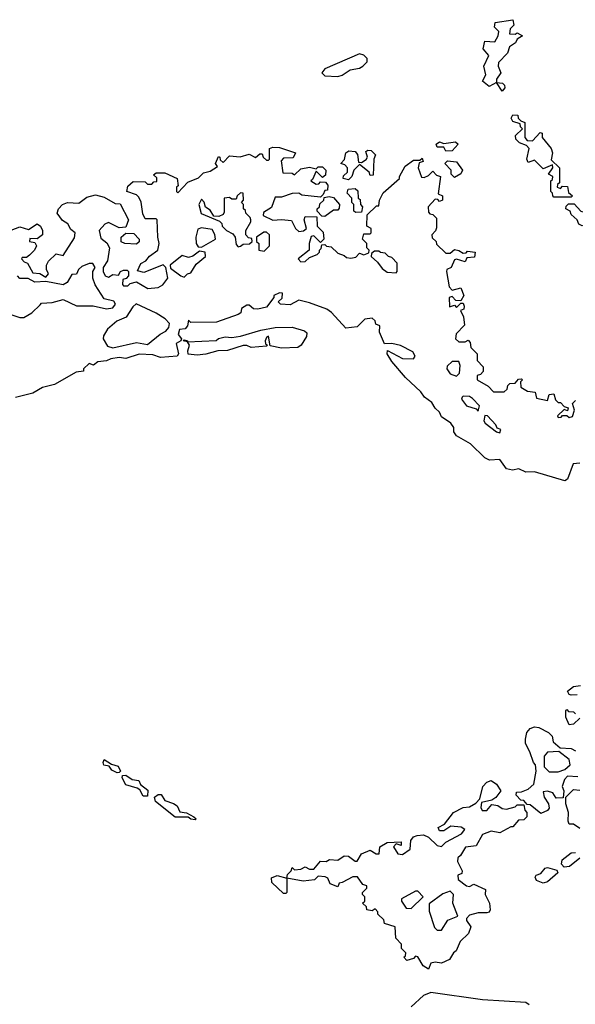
# Model space of a CAD drawing. Extents: x 2323203 to 2567568, y 883585 to 1022917.
# Tile 224 of 256: x 2495204 to 2497774, y 1016098 to 1020650. Entities that reach past the tile are written whole.
import ezdxf

# ---------------------------------------------------------------- set-up
doc = ezdxf.new("R2010")
doc.units = 0

msp = doc.modelspace()

# ---------------------------------------------------------------- linework, layer by layer
at = {"layer": '0CON10XD'}
for points in [[(2497435, 1020320), (2497410, 1020360), (2497375, 1020341.2), (2497344, 1020365), (2497360, 1020395), (2497350, 1020435), (2497373.3, 1020485), (2497347.5, 1020515), (2497355, 1020550), (2497401.7, 1020548.3), (2497417.5, 1020575), (2497420, 1020595), (2497400, 1020615), (2497403.6, 1020636.4), (2497485, 1020650), (2497490, 1020625), (2497473, 1020607), (2497470, 1020585), (2497495, 1020582.5), (2497505, 1020590), (2497530, 1020575), (2497505, 1020560), (2497496.4, 1020543.6), (2497470, 1020525), (2497460, 1020495), (2497418.3, 1020451.7), (2497417.5, 1020435), (2497430, 1020405), (2497410, 1020375), (2497410, 1020360), (2497437, 1020357), (2497447, 1020347), (2497447.5, 1020335), (2497435, 1020320)], [(2496675, 1020387.9), (2496695, 1020393.3), (2496732.4, 1020417.6), (2496775, 1020425.5), (2496791.5, 1020435), (2496810.5, 1020455), (2496810.6, 1020470.6), (2496795.7, 1020485.7), (2496775, 1020491.9), (2496615, 1020423.2), (2496602, 1020405), (2496615, 1020390.6), (2496675, 1020387.9)], [(2497755, 1019830), (2497675, 1019830), (2497670, 1019835), (2497668.3, 1019848.3), (2497660, 1019855), (2497660, 1019905), (2497668.3, 1019911.7), (2497670, 1019925), (2497650, 1019935), (2497670, 1019965), (2497668.3, 1019978.3), (2497625, 1019960), (2497585, 1020000), (2497555, 1019990), (2497550, 1020005), (2497560, 1020055), (2497548.3, 1020068.3), (2497515, 1020080), (2497498.3, 1020098.3), (2497497.5, 1020115), (2497530, 1020145), (2497520, 1020155), (2497518.3, 1020168.3), (2497485, 1020180), (2497477.5, 1020195), (2497485, 1020210), (2497508.3, 1020208.3), (2497510, 1020195), (2497521.7, 1020181.7), (2497540, 1020175), (2497540, 1020105), (2497551.7, 1020091.7), (2497575, 1020090), (2497611.7, 1020128.3), (2497620, 1020125), (2497620, 1020105), (2497662.5, 1020055), (2497667.5, 1020035), (2497661.7, 1020001.7), (2497700, 1019965), (2497700, 1019895), (2497691.7, 1019888.3), (2497690, 1019875), (2497705, 1019870), (2497715, 1019880), (2497738.3, 1019878.3), (2497741.7, 1019851.7), (2497760, 1019835), (2497755, 1019830)], [(2497175, 1020042.5), (2497165, 1020060), (2497135, 1020060), (2497130, 1020075), (2497145, 1020086), (2497165, 1020077.5), (2497220, 1020085), (2497232.5, 1020075), (2497205, 1020043.3), (2497175, 1020042.5)], [(2495835, 1019942.5), (2495875, 1019942.5), (2495932.5, 1019915), (2495937.5, 1019882.5), (2495930, 1019875), (2495930, 1019855), (2495935, 1019850), (2495981.2, 1019898.8), (2496030.7, 1019919.3), (2496055, 1019942.5), (2496085, 1019950), (2496118.3, 1019971.7), (2496110, 1019985), (2496123, 1020017), (2496130, 1020015), (2496131.7, 1020001.7), (2496145, 1019990), (2496175, 1020020), (2496223.6, 1020016.4), (2496265, 1020027.5), (2496295, 1020012.5), (2496315, 1020030), (2496325, 1020030), (2496330, 1020015), (2496345, 1020000), (2496355, 1020000), (2496360, 1020005), (2496360, 1020055), (2496375, 1020060), (2496405, 1020058.8), (2496480, 1020035), (2496468.3, 1020011.7), (2496425, 1020010), (2496413, 1019997), (2496421.7, 1019941.7), (2496465, 1019940), (2496475, 1019932.5), (2496505, 1019960), (2496545, 1019967.5), (2496575, 1019960), (2496585, 1019970), (2496605, 1019970), (2496620, 1019955), (2496618.3, 1019931.7), (2496605, 1019920), (2496575, 1019950), (2496558.3, 1019911.7), (2496550, 1019905), (2496575, 1019890), (2496588.3, 1019891.7), (2496595, 1019900), (2496618.3, 1019898.3), (2496630, 1019885), (2496628.3, 1019861.7), (2496615, 1019860), (2496608.3, 1019841.7), (2496595, 1019830), (2496508.3, 1019838.3), (2496495, 1019847.5), (2496463.6, 1019846.4), (2496415, 1019830), (2496385, 1019830), (2496368.3, 1019781.7), (2496331.7, 1019758.3), (2496330, 1019745), (2496375, 1019722.5), (2496415, 1019726.7), (2496461.7, 1019721.7), (2496480, 1019685), (2496495, 1019670), (2496517, 1019673), (2496530, 1019685), (2496520, 1019725), (2496525, 1019740), (2496578.3, 1019738.3), (2496580, 1019695), (2496608.3, 1019668.3), (2496610, 1019635), (2496595, 1019620), (2496565, 1019650), (2496551.7, 1019648.3), (2496542.5, 1019615), (2496542.5, 1019585), (2496492.5, 1019545), (2496505, 1019530), (2496525, 1019532.5), (2496545, 1019550), (2496580, 1019565), (2496590, 1019575), (2496590, 1019585), (2496598.3, 1019591.7), (2496601.7, 1019608.3), (2496615, 1019610), (2496622.5, 1019602.5), (2496645, 1019600), (2496675, 1019570), (2496705, 1019560), (2496715, 1019550), (2496735, 1019547.5), (2496758.3, 1019551.7), (2496775, 1019570), (2496795, 1019562.5), (2496818.3, 1019571.7), (2496820, 1019585), (2496810, 1019595), (2496810, 1019615), (2496790, 1019635), (2496795, 1019660), (2496825, 1019660), (2496830, 1019665), (2496830, 1019685), (2496810, 1019695), (2496811.7, 1019748.3), (2496855, 1019790), (2496865, 1019790), (2496867.5, 1019815), (2496885, 1019850), (2496960, 1019915), (2496960, 1019925), (2496987, 1019973), (2497025, 1020000), (2497055, 1020000), (2497065, 1020010), (2497070, 1019995), (2497051.7, 1019988.3), (2497047.5, 1019965), (2497061.7, 1019921.7), (2497075, 1019920), (2497095, 1019930), (2497115, 1019950), (2497131.7, 1019931.7), (2497150, 1019925), (2497140, 1019845), (2497160, 1019835), (2497160, 1019815), (2497145, 1019810), (2497138.3, 1019818.3), (2497125, 1019820), (2497092.5, 1019785), (2497095, 1019760), (2497101.7, 1019751.7), (2497115, 1019750), (2497131.7, 1019731.7), (2497131.7, 1019688.3), (2497127, 1019673), (2497110, 1019655), (2497111.7, 1019641.7), (2497130, 1019625), (2497131.7, 1019611.7), (2497175, 1019570), (2497195, 1019570), (2497215, 1019587.5), (2497235, 1019583.3), (2497255, 1019570), (2497268.3, 1019571.7), (2497275, 1019580), (2497310, 1019575), (2497308.3, 1019551.7), (2497271.7, 1019548.3), (2497265, 1019530), (2497225, 1019542.5), (2497215, 1019540), (2497200, 1019505), (2497180, 1019495), (2497177.5, 1019485), (2497190, 1019415), (2497205, 1019400), (2497245, 1019410), (2497257.5, 1019375), (2497245, 1019350), (2497221.7, 1019351.7), (2497205, 1019370), (2497190, 1019365), (2497191.7, 1019321.7), (2497215, 1019330), (2497225, 1019320), (2497245, 1019340), (2497255, 1019340), (2497260, 1019325), (2497258.3, 1019311.7), (2497242.5, 1019305), (2497256.7, 1019276.7), (2497261.7, 1019238.3), (2497223, 1019197), (2497220, 1019175), (2497235, 1019160), (2497265, 1019160), (2497278.3, 1019168.3), (2497287, 1019157), (2497290, 1019135), (2497320, 1019105), (2497320, 1019075), (2497347.5, 1019045), (2497347, 1019023), (2497335, 1019010), (2497320, 1019005), (2497320, 1018985), (2497370, 1018955), (2497395, 1018930), (2497445, 1018930), (2497458.3, 1018941.7), (2497461.7, 1018958.3), (2497471.7, 1018968.3), (2497495, 1018970), (2497511.7, 1018988.3), (2497525, 1018990), (2497530, 1018985), (2497520, 1018975), (2497521.7, 1018951.7), (2497553, 1018933), (2497588.3, 1018928.3), (2497595, 1018900), (2497645, 1018890), (2497653.6, 1018916.4), (2497675, 1018920), (2497681.7, 1018891.7), (2497695, 1018880), (2497705, 1018880), (2497721.7, 1018861.7), (2497740, 1018855), (2497738.3, 1018841.7), (2497721.7, 1018848.3), (2497691.7, 1018818.3), (2497695, 1018810), (2497708.3, 1018811.7), (2497715, 1018820), (2497735, 1018820), (2497745, 1018810), (2497760, 1018815), (2497770, 1018845), (2497760, 1018875), (2497775, 1018890)], [(2496725, 1019910), (2496700, 1019915), (2496701.7, 1019928.3), (2496720, 1019945), (2496720, 1019965), (2496708.3, 1019978.3), (2496690, 1019985), (2496707, 1020003), (2496712.5, 1020035), (2496727, 1020043), (2496755, 1020040), (2496767, 1020027), (2496771.7, 1019991.7), (2496785, 1019990), (2496806.4, 1020003.6), (2496812.5, 1020015), (2496805, 1020040), (2496815, 1020047.5), (2496830, 1020045), (2496850, 1020025), (2496842.5, 1020005), (2496838.3, 1019931.7), (2496825, 1019930), (2496820, 1019945), (2496775, 1019980), (2496750, 1019955), (2496740, 1019925), (2496725, 1019910)], [(2497215, 1019920), (2497200, 1019935), (2497200, 1019955), (2497170, 1019985), (2497183.3, 1019996.7), (2497225, 1019992.5), (2497252.5, 1019955), (2497245, 1019937.5), (2497215, 1019920)], [(2495165, 1019677.5), (2495205, 1019692.5), (2495245, 1019680), (2495285, 1019706.7), (2495300, 1019695), (2495310, 1019675), (2495310, 1019655), (2495285, 1019637.5), (2495251.7, 1019638.3), (2495250, 1019625), (2495275, 1019620), (2495282.5, 1019605), (2495272.5, 1019585), (2495249.3, 1019560.7), (2495235, 1019550), (2495215, 1019550), (2495212.5, 1019545), (2495225, 1019530), (2495240, 1019525), (2495265, 1019480), (2495297, 1019477), (2495325, 1019460), (2495337.5, 1019475), (2495327.5, 1019495), (2495327.5, 1019515), (2495337, 1019533), (2495373, 1019567), (2495405, 1019560), (2495458.3, 1019641.7), (2495460, 1019665), (2495440.7, 1019680.7), (2495426.4, 1019706.4), (2495401.7, 1019721.7), (2495377.5, 1019755), (2495383.3, 1019775), (2495402, 1019795), (2495425, 1019804), (2495478, 1019802), (2495515, 1019828.8), (2495555, 1019840), (2495595, 1019830), (2495645, 1019800), (2495668.3, 1019798.3), (2495707.5, 1019725), (2495695, 1019690), (2495665, 1019687.5), (2495615, 1019712.5), (2495597.5, 1019705), (2495572.5, 1019675), (2495579.3, 1019639.3), (2495607.7, 1019617.7), (2495620, 1019595), (2495610, 1019535), (2495590, 1019505), (2495590, 1019485), (2495600, 1019465), (2495615, 1019460), (2495635, 1019472.5), (2495661.7, 1019468.3), (2495670, 1019485), (2495685, 1019492.5), (2495701.7, 1019491.7), (2495707.5, 1019485), (2495707.5, 1019465), (2495697, 1019453), (2495681.7, 1019448.3), (2495680, 1019425), (2495685, 1019420), (2495705, 1019420), (2495715, 1019430), (2495745, 1019437.5), (2495797, 1019407), (2495845, 1019412.5), (2495866.4, 1019423.6), (2495890, 1019455), (2495880, 1019505), (2495867, 1019517), (2495778.3, 1019481.7), (2495748.3, 1019488.3), (2495765, 1019522.5), (2495787.5, 1019535), (2495804, 1019556), (2495843.3, 1019585), (2495850, 1019615), (2495842.5, 1019645), (2495840, 1019725), (2495835, 1019730), (2495785, 1019730), (2495773, 1019753), (2495766.4, 1019806.4), (2495755, 1019830), (2495745, 1019840), (2495700, 1019855), (2495705, 1019880), (2495728.3, 1019901.7), (2495785, 1019900), (2495795, 1019890), (2495815, 1019890), (2495825, 1019900), (2495838.3, 1019901.7), (2495838.3, 1019918.3), (2495822.5, 1019932.5), (2495835, 1019942.5)], [(2496215, 1019600), (2496225, 1019602.5), (2496238.3, 1019611.7), (2496267, 1019613), (2496280, 1019625), (2496278.3, 1019638.3), (2496261.7, 1019641.7), (2496250, 1019655), (2496250, 1019675), (2496272.5, 1019715), (2496272.5, 1019725), (2496270, 1019735), (2496250, 1019755), (2496248.3, 1019768.3), (2496240, 1019775), (2496240, 1019795), (2496230, 1019805), (2496240, 1019815), (2496238.3, 1019848.3), (2496225, 1019850), (2496210, 1019835), (2496205, 1019820), (2496185, 1019820), (2496175, 1019827.5), (2496150, 1019825), (2496149.3, 1019760.7), (2496145, 1019750), (2496125, 1019740), (2496101.7, 1019741.7), (2496085, 1019770), (2496063.3, 1019783.3), (2496057, 1019807), (2496045, 1019820), (2496033.3, 1019795), (2496043.6, 1019753.6), (2496128.3, 1019718.3), (2496138.3, 1019708.3), (2496140, 1019695), (2496160, 1019675), (2496189.3, 1019659.3), (2496200, 1019645), (2496205, 1019610), (2496215, 1019600)], [(2496758.3, 1019758.3), (2496750, 1019765), (2496750, 1019795), (2496740, 1019805), (2496740, 1019825), (2496718.3, 1019848.3), (2496723, 1019867), (2496755, 1019870), (2496768.3, 1019858.3), (2496770, 1019825), (2496778.3, 1019818.3), (2496780, 1019795), (2496790, 1019785), (2496785, 1019760), (2496758.3, 1019758.3)], [(2496615, 1019740), (2496601.7, 1019741.7), (2496580, 1019765), (2496580, 1019775), (2496590, 1019785), (2496591.7, 1019798.3), (2496610, 1019815), (2496611.7, 1019828.3), (2496635, 1019832.5), (2496655, 1019827.5), (2496682.5, 1019795), (2496681.7, 1019778.3), (2496675, 1019770), (2496655, 1019770), (2496615, 1019740)], [(2497805, 1019697.5), (2497790, 1019705), (2497782.5, 1019725), (2497755, 1019750), (2497750, 1019765), (2497730, 1019775), (2497731.7, 1019788.3), (2497741.7, 1019798.3), (2497768.3, 1019798.3), (2497800, 1019765), (2497825, 1019757.5), (2497836.4, 1019746.4), (2497850, 1019725), (2497825, 1019702.5), (2497805, 1019697.5)], [(2496045, 1019598.8), (2496110, 1019635), (2496107, 1019657), (2496095, 1019680), (2496045, 1019687.5), (2496028.8, 1019681.2), (2496019.2, 1019645), (2496020, 1019615), (2496029.6, 1019599.5), (2496045, 1019598.8)], [(2496335, 1019580), (2496360, 1019605), (2496360, 1019655), (2496345, 1019667.5), (2496333, 1019667), (2496300, 1019645), (2496300, 1019625), (2496310, 1019615), (2496310, 1019585), (2496335, 1019580)], [(2495745, 1019612.5), (2495690, 1019615), (2495673.3, 1019623.3), (2495673.3, 1019645), (2495695, 1019662.5), (2495731.7, 1019661.7), (2495757.5, 1019635), (2495757, 1019623), (2495745, 1019612.5)], [(2495965, 1019460), (2495980, 1019475), (2495995, 1019480), (2496020.4, 1019519.5), (2496063.3, 1019555), (2496062.5, 1019575), (2496035, 1019580), (2496005, 1019556.7), (2495985, 1019550), (2495955, 1019560), (2495900, 1019515), (2495901.7, 1019501.7), (2495950, 1019465), (2495965, 1019460)], [(2496945, 1019480), (2496950, 1019485), (2496950, 1019525), (2496925, 1019550), (2496910, 1019555), (2496895, 1019570), (2496873, 1019573), (2496865, 1019580), (2496845, 1019580), (2496831.7, 1019568.3), (2496830, 1019555), (2496859.3, 1019529.3), (2496880, 1019500), (2496903, 1019483), (2496945, 1019480)], [(2495158.3, 1019288.3), (2495205, 1019272.5), (2495223, 1019273), (2495260, 1019295), (2495298.3, 1019331.7), (2495305, 1019340), (2495355, 1019342.5), (2495405, 1019356), (2495467, 1019327), (2495543.6, 1019326.4), (2495605, 1019312.5), (2495635, 1019317.5), (2495647.5, 1019335), (2495639.3, 1019349.3), (2495595, 1019360), (2495553.8, 1019423.8), (2495542.5, 1019455), (2495542.5, 1019485), (2495552.5, 1019505), (2495542.5, 1019522.5), (2495525, 1019522.5), (2495491.7, 1019508.3), (2495476.7, 1019495), (2495466.7, 1019473.3), (2495445, 1019472.5), (2495423.3, 1019435), (2495405, 1019424), (2495325, 1019440), (2495275, 1019436.7), (2495243, 1019453), (2495205, 1019453.3), (2495193.8, 1019465)], [(2497795, 1018600), (2497763.6, 1018596.4), (2497738, 1018525), (2497725, 1018517.5), (2497585, 1018560), (2497545, 1018557.5), (2497513, 1018573), (2497483.3, 1018566.7), (2497455, 1018573.1), (2497425, 1018616.7), (2497376.2, 1018613.8), (2497355, 1018624.2), (2497289.3, 1018689.3), (2497225, 1018726), (2497212, 1018745), (2497212.5, 1018765), (2497197.5, 1018785), (2497155, 1018814), (2497146, 1018836), (2497125, 1018854), (2497110.4, 1018880.5), (2497076.2, 1018905), (2497059.6, 1018929.5), (2496988, 1018995), (2496925, 1019070), (2496903.8, 1019105), (2496905, 1019120), (2496975, 1019083.8), (2497025, 1019082.5), (2497032.5, 1019095), (2497022.5, 1019115), (2496965, 1019143.3), (2496925, 1019153.3), (2496891.7, 1019151.7), (2496867.5, 1019205), (2496870, 1019235), (2496851.7, 1019241.7), (2496848.3, 1019258.3), (2496835, 1019270), (2496800, 1019265), (2496765, 1019230), (2496713, 1019223), (2496646.8, 1019296.8), (2496625, 1019311.2), (2496545, 1019341.2), (2496495, 1019352.5), (2496455, 1019331.2), (2496410, 1019335), (2496400, 1019345), (2496418.3, 1019361.7), (2496420, 1019385), (2496405, 1019387.5), (2496380, 1019375), (2496380, 1019365), (2496345, 1019321.2), (2496305, 1019312), (2496285, 1019313.8), (2496265, 1019330), (2496255, 1019330), (2496230, 1019315), (2496227.5, 1019295), (2496215, 1019287.5), (2496115, 1019251.4), (2495995, 1019250), (2495985, 1019260), (2495980, 1019235), (2495969.3, 1019220.7), (2495943, 1019217), (2495937.5, 1019195), (2495952.5, 1019175), (2495950, 1019165), (2495927.5, 1019152.5), (2495938.8, 1019105), (2495932.5, 1019095), (2495855, 1019088.8), (2495820.7, 1019100.7), (2495757, 1019103), (2495695, 1019083.3), (2495665, 1019087.5), (2495625, 1019082.5), (2495605, 1019072.5), (2495565, 1019067.5), (2495545, 1019052.5), (2495525, 1019060), (2495500, 1019035), (2495500, 1019025), (2495465, 1019020), (2495365, 1018963.8), (2495310.4, 1018949.5), (2495265, 1018923.8), (2495185, 1018902.5)], [(2495635, 1019132.5), (2495745, 1019156.7), (2495795, 1019147.5), (2495853.9, 1019196.1), (2495880, 1019210), (2495893.3, 1019226.7), (2495897.5, 1019245), (2495876.4, 1019266.4), (2495835, 1019293.3), (2495743, 1019337), (2495727, 1019323), (2495695.9, 1019274.1), (2495653.6, 1019256.4), (2495610.4, 1019219.5), (2495591.7, 1019188.3), (2495590, 1019175), (2495610.7, 1019140.7), (2495635, 1019132.5)], [(2496025, 1019099.2), (2495983.9, 1019103.9), (2495981.7, 1019118.3), (2495990, 1019145), (2495980, 1019160), (2495960, 1019165), (2495965, 1019170), (2495980, 1019165), (2495980, 1019160), (2496113, 1019167), (2496124.1, 1019175.9), (2496155, 1019183.8), (2496185, 1019180), (2496225, 1019186.2), (2496320, 1019215), (2496385, 1019227.5), (2496465, 1019228), (2496521.7, 1019211.7), (2496531.7, 1019201.7), (2496530, 1019185), (2496506.7, 1019145), (2496490, 1019135), (2496415, 1019132), (2496362.5, 1019142.5), (2496355, 1019187.5), (2496345, 1019180), (2496340, 1019165), (2496341.7, 1019151.7), (2496350, 1019145), (2496345, 1019140), (2496275, 1019134), (2496255, 1019143.3), (2496237, 1019143), (2496165, 1019120), (2496121.2, 1019118.8), (2496065, 1019104.2), (2496025, 1019099.2)], [(2497225, 1019002.5), (2497237.5, 1019015), (2497241.7, 1019051.7), (2497235, 1019070), (2497205, 1019070), (2497181.7, 1019048.3), (2497180, 1019035), (2497195, 1019012.5), (2497225, 1019002.5)], [(2497325, 1018840), (2497330, 1018865), (2497298.3, 1018898.3), (2497285, 1018907.5), (2497255, 1018910), (2497250, 1018905), (2497247.5, 1018895), (2497270, 1018865), (2497315, 1018850), (2497325, 1018840)], [(2497425, 1018740), (2497430, 1018755), (2497411.7, 1018761.7), (2497406.4, 1018776.4), (2497368.3, 1018818.3), (2497355, 1018820), (2497351.2, 1018795), (2497356.7, 1018785), (2497410, 1018745), (2497425, 1018740)], [(2497781.7, 1017528.3), (2497755, 1017527.5), (2497745, 1017530), (2497737.5, 1017545), (2497765, 1017567.5), (2497798.3, 1017571.7)], [(2497795, 1017420), (2497765, 1017392.5), (2497745, 1017390), (2497730, 1017425), (2497730, 1017455), (2497735, 1017460), (2497741.7, 1017451.7), (2497765, 1017450), (2497775, 1017440)], [(2497785, 1017150), (2497738.3, 1017151.7), (2497723, 1017137), (2497712.5, 1017105), (2497720, 1017085), (2497718.3, 1017051.7), (2497685, 1017050), (2497670, 1017075), (2497645, 1017082.5), (2497625, 1017080), (2497630, 1017055), (2497650, 1017025), (2497653.3, 1017005), (2497645, 1016993.8), (2497615, 1016980), (2497565, 1017020), (2497551.7, 1017021.7), (2497535, 1017040), (2497521.7, 1017041.7), (2497500, 1017065), (2497501.7, 1017078.3), (2497525, 1017080), (2497555, 1017092.5), (2497582.5, 1017115), (2497592.5, 1017175), (2497590, 1017205), (2497580, 1017215), (2497563.3, 1017265), (2497543, 1017303), (2497543, 1017323), (2497550, 1017355), (2497565, 1017372.5), (2497585, 1017380), (2497605, 1017377.5), (2497650, 1017355), (2497667, 1017337), (2497671.7, 1017311.7), (2497703, 1017283), (2497755, 1017280), (2497775, 1017270)], [(2497695, 1017172.5), (2497725, 1017182.5), (2497750, 1017205), (2497745, 1017230), (2497697, 1017267), (2497645, 1017263.3), (2497630, 1017245), (2497630, 1017195), (2497653, 1017173), (2497695, 1017172.5)], [(2495655, 1017167.5), (2495630.7, 1017180.7), (2495618.3, 1017198.3), (2495593.6, 1017203.6), (2495590, 1017215), (2495595, 1017230), (2495628.3, 1017208.3), (2495659.3, 1017199.3), (2495670, 1017175), (2495665, 1017170), (2495655, 1017167.5)], [(2495795, 1017060), (2495775, 1017060), (2495759.3, 1017089.3), (2495747, 1017097), (2495695, 1017112.5), (2495677.5, 1017145), (2495680, 1017155), (2495695, 1017156.7), (2495725, 1017137.5), (2495755, 1017132.5), (2495763.3, 1017113.3), (2495797, 1017087), (2495795, 1017060)], [(2497095, 1016260), (2497070, 1016275), (2497045, 1016317.5), (2497035, 1016320), (2497025, 1016310), (2496995, 1016300), (2496980, 1016315), (2496988.3, 1016321.7), (2496990, 1016335), (2496970, 1016355), (2496970, 1016375), (2496943, 1016403), (2496940, 1016455), (2496891.7, 1016471.7), (2496888.3, 1016488.3), (2496860, 1016515), (2496860, 1016525), (2496848.3, 1016538.3), (2496835, 1016530), (2496810, 1016535), (2496808.3, 1016548.3), (2496790, 1016565), (2496800, 1016575), (2496800, 1016595), (2496790, 1016605), (2496790, 1016615), (2496810, 1016635), (2496810, 1016645), (2496791.7, 1016651.7), (2496767, 1016687), (2496745, 1016687.5), (2496695, 1016660), (2496681.7, 1016658.3), (2496675, 1016640), (2496640, 1016655), (2496630, 1016680), (2496616.4, 1016686.4), (2496585, 1016690), (2496567, 1016673), (2496515, 1016667.5), (2496440, 1016680), (2496440, 1016615), (2496435, 1016610), (2496425, 1016610), (2496370.7, 1016660.7), (2496368.3, 1016681.7), (2496395, 1016692.5), (2496440, 1016680), (2496443, 1016697), (2496460, 1016715), (2496465, 1016730), (2496475, 1016720), (2496505, 1016722.5), (2496525, 1016732.5), (2496545, 1016722.5), (2496565, 1016722.5), (2496595, 1016760), (2496621.7, 1016758.3), (2496636.4, 1016766.4), (2496675, 1016763.3), (2496705, 1016783.3), (2496725, 1016782.5), (2496755, 1016760), (2496765, 1016760), (2496785, 1016792.5), (2496825, 1016810), (2496853, 1016793), (2496867, 1016793), (2496870, 1016825), (2496903.6, 1016846.4), (2496968.3, 1016848.3), (2496968.3, 1016831.7), (2496945, 1016840), (2496932.5, 1016825), (2496953.6, 1016793.6), (2496975, 1016790), (2497010, 1016815), (2497012.5, 1016855), (2497025, 1016872.5), (2497041.7, 1016878.3), (2497071.7, 1016881.7), (2497095, 1016870), (2497135, 1016832.5), (2497155, 1016827.5), (2497175, 1016847.5), (2497247.5, 1016885), (2497262.5, 1016905), (2497246.4, 1016916.4), (2497198.3, 1016921.7), (2497165, 1016900), (2497145, 1016900), (2497140, 1016915), (2497169.3, 1016930.7), (2497210, 1016985), (2497255, 1017007.5), (2497285, 1017010), (2497313, 1017027), (2497332.5, 1017047.5), (2497346.7, 1017105), (2497363.8, 1017125), (2497385, 1017132), (2497410, 1017115), (2497430, 1017085), (2497406.4, 1017053.6), (2497388.3, 1017041.7), (2497340, 1017030), (2497337, 1017007), (2497343.6, 1016993.6), (2497365, 1016993.3), (2497388.3, 1017021.7), (2497415, 1017017.5), (2497435, 1017003.3), (2497455, 1017000), (2497495, 1017010), (2497505, 1017020), (2497535, 1017020), (2497540, 1016995), (2497550, 1016985), (2497550, 1016965), (2497535, 1016950), (2497511.7, 1016948.3), (2497485, 1016917.5), (2497475, 1016917.5), (2497425, 1016890), (2497385, 1016897.5), (2497345, 1016882.5), (2497315, 1016830), (2497266.4, 1016823.6), (2497242.5, 1016785), (2497230, 1016775), (2497228.3, 1016758.3), (2497250, 1016715), (2497248.3, 1016701.7), (2497230, 1016695), (2497232.5, 1016675), (2497270, 1016645), (2497285, 1016642.5), (2497305, 1016652.5), (2497358.3, 1016628.3), (2497357.5, 1016605), (2497377.5, 1016565), (2497380, 1016535), (2497375.8, 1016524.2), (2497365, 1016520), (2497325, 1016520), (2497285, 1016510), (2497270, 1016495), (2497270, 1016485), (2497290, 1016455), (2497280, 1016425), (2497241.7, 1016388.3), (2497222.5, 1016345), (2497210, 1016335), (2497192.5, 1016305), (2497155, 1016287.5), (2497125, 1016292.5), (2497105, 1016287.5), (2497095, 1016260)], [(2497795, 1016910), (2497765, 1016930), (2497745, 1016930), (2497740, 1016945), (2497742.5, 1016985), (2497730, 1017025), (2497730, 1017055), (2497765, 1017090), (2497795, 1017087.5)], [(2496015, 1016950), (2495995, 1016953.3), (2495983, 1016963), (2495923, 1016963), (2495832.5, 1017035), (2495827.5, 1017055), (2495845, 1017067.5), (2495858.3, 1017068.3), (2495875, 1017040), (2495915, 1017026.7), (2495932.5, 1017015), (2495945, 1016987.5), (2495975, 1016982.5), (2496010, 1016965), (2496020, 1016955), (2496015, 1016950)], [(2497795, 1016772.5), (2497747.5, 1016735), (2497721.7, 1016731.7), (2497710, 1016745), (2497712.5, 1016765), (2497755, 1016797.5), (2497775, 1016800)], [(2497625, 1016657.5), (2497595, 1016670), (2497587.5, 1016685), (2497592.5, 1016695), (2497615, 1016702.5), (2497635, 1016726.7), (2497645, 1016730), (2497688.3, 1016718.3), (2497692.5, 1016705), (2497645, 1016663.8), (2497625, 1016657.5)], [(2497015, 1016540), (2497070, 1016595), (2497045, 1016620), (2497035, 1016620), (2496970, 1016585), (2496970, 1016575), (2496991.7, 1016541.7), (2497015, 1016540)], [(2497155, 1016440), (2497183.6, 1016486.4), (2497230, 1016505), (2497207.5, 1016565), (2497210, 1016605), (2497195, 1016620), (2497161.7, 1016608.3), (2497098.3, 1016561.7), (2497098.3, 1016528.3), (2497123, 1016453), (2497135, 1016440), (2497155, 1016440)], [(2497560, 1016095), (2497545, 1016105.8), (2497345, 1016118.7), (2497105, 1016152.3), (2497071.4, 1016138.6), (2497014.5, 1016085.5)]]:
    msp.add_lwpolyline(points, dxfattribs=at)

doc.saveas('drawing.dxf')
